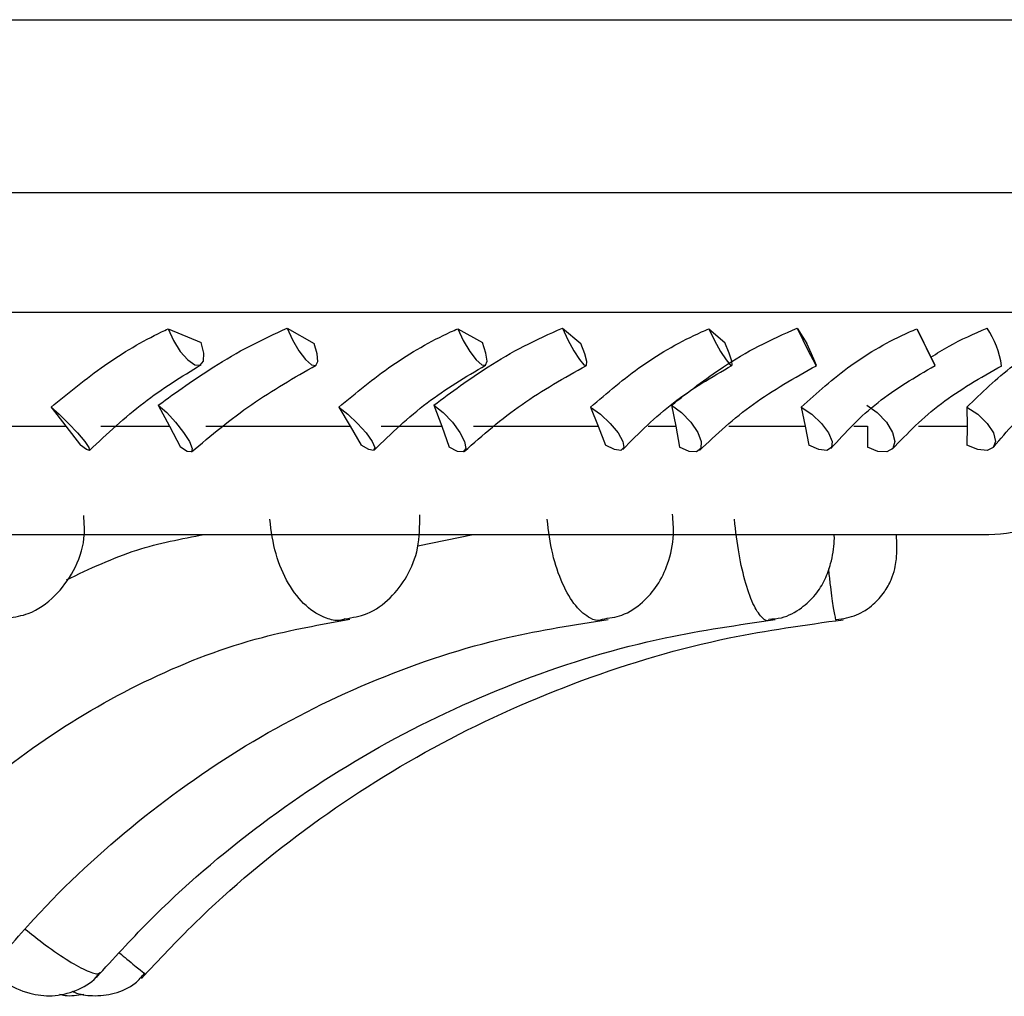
# Model space of a CAD drawing. Header units: millimetres. Extents: x 69 to 135, y 39 to 174.
# Tile 90 of 199: x 74.703 to 75.432, y 118.145 to 118.868. Entities that reach past the tile are written whole.
import ezdxf

# ---------------------------------------------------------------- set-up
doc = ezdxf.new("R2010")
doc.units = ezdxf.units.MM

msp = doc.modelspace()

# ---------------------------------------------------------------- linework, layer by layer
at = {"color": 7, "linetype": 'Continuous', "lineweight": 25}
for p, q in [((71.77203, 118.86784), (75.73189, 118.86784)), ((74.81284, 118.63894), (74.83727, 118.62869)), ((74.90102, 118.63939), (74.9211, 118.62811)), ((75.02739, 118.63894), (75.04568, 118.62869)), ((75.10495, 118.63939), (75.11866, 118.62811)), ((75.21352, 118.63894), (75.22531, 118.62869)), ((75.27895, 118.63939), (75.28601, 118.62811)), ((75.36759, 118.63894), (75.37267, 118.62869)), ((74.72601, 118.58088), (74.73708, 118.56671)), ((74.80548, 118.58237), (74.81386, 118.56671)), ((74.9392, 118.58088), (74.94776, 118.56671)), ((75.00969, 118.58237), (75.01554, 118.56671)), ((75.12569, 118.58088), (75.13156, 118.56671)), ((75.18582, 118.58237), (75.18903, 118.56671)), ((75.28184, 118.58088), (75.2849, 118.56671)), ((75.40461, 118.58088), (75.4048, 118.56671)), ((74.61767, 118.56671), (74.73708, 118.56671)), ((74.73708, 118.56671), (74.74784, 118.5528)), ((74.76287, 118.56671), (74.81386, 118.56671)), ((74.81386, 118.56671), (74.82188, 118.55132)), ((74.84079, 118.56671), (74.94776, 118.56671)), ((74.94776, 118.56671), (74.95594, 118.5528)), ((74.97062, 118.56671), (75.01554, 118.56671)), ((75.01554, 118.56671), (75.02098, 118.55132)), ((75.03911, 118.56671), (75.13156, 118.56671)), ((75.13156, 118.56671), (75.137, 118.5528)), ((75.16857, 118.56671), (75.18903, 118.56671)), ((75.18903, 118.56671), (75.19178, 118.55132)), ((75.22815, 118.56671), (75.2849, 118.56671)), ((75.2849, 118.56671), (75.2875, 118.5528)), ((75.32084, 118.56671), (75.33094, 118.56671)), ((75.33094, 118.56671), (75.33095, 118.55132)), ((75.36869, 118.56671), (75.4048, 118.56671)), ((75.4048, 118.56671), (75.40451, 118.5528)), ((71.71732, 118.48655), (75.41645, 118.48655)), ((74.9977, 118.47809), (75.03888, 118.48655))]:
    msp.add_line(p, q, dxfattribs=at)
at = {"color": 1, "linetype": 'Continuous', "lineweight": 25}
for p, q in [((71.77203, 118.7399), (75.73189, 118.7399)), ((71.83441, 118.65112), (75.65664, 118.65112))]:
    msp.add_line(p, q, dxfattribs=at)
at = {"color": 7, "linetype": 'Continuous', "lineweight": 25, "flags": 128}
for points in [[(74.81284, 118.63894), (74.81666, 118.63027), (74.82173, 118.62217), (74.82729, 118.61585), (74.83249, 118.61227), (74.83657, 118.61196), (74.8389, 118.61497), (74.83915, 118.62084), (74.83727, 118.62869)], [(74.90102, 118.63939), (74.90487, 118.63069), (74.90962, 118.6225), (74.91457, 118.61604), (74.91898, 118.61227), (74.92218, 118.61176), (74.92371, 118.61458), (74.92333, 118.62032), (74.9211, 118.62811)], [(75.02739, 118.63894), (75.03145, 118.63027), (75.03626, 118.62217), (75.04109, 118.61585), (75.04522, 118.61227), (75.04804, 118.61196), (75.04911, 118.61497), (75.04829, 118.62084), (75.04568, 118.62869)], [(75.10495, 118.63939), (75.109, 118.63069), (75.11344, 118.6225), (75.11762, 118.61604), (75.12091, 118.61227), (75.12281, 118.61176), (75.12306, 118.61458), (75.1216, 118.62032), (75.11866, 118.62811)], [(75.21352, 118.63894), (75.21773, 118.63027), (75.22218, 118.62217), (75.2262, 118.61585), (75.22918, 118.61227), (75.23068, 118.61196), (75.23047, 118.61497), (75.22859, 118.62084), (75.22531, 118.62869)], [(75.27895, 118.63939), (75.28311, 118.63069), (75.28716, 118.6225), (75.29048, 118.61604), (75.29259, 118.61227), (75.29316, 118.61176), (75.29211, 118.61458), (75.28961, 118.62032), (75.28601, 118.62811)], [(75.36759, 118.63894), (75.37188, 118.63027), (75.37589, 118.62217), (75.37901, 118.61585), (75.38079, 118.61227), (75.38094, 118.61196), (75.37946, 118.61497), (75.37655, 118.62084), (75.37267, 118.62869)], [(74.72601, 118.58088), (74.73216, 118.57555), (74.73908, 118.56885), (74.74569, 118.56182), (74.75097, 118.55555), (74.7541, 118.551), (74.75461, 118.54888), (74.75241, 118.54951), (74.74784, 118.5528)], [(74.80548, 118.58237), (74.81177, 118.57685), (74.81838, 118.56977), (74.82429, 118.56221), (74.82859, 118.55534), (74.83061, 118.55024), (74.83004, 118.54768), (74.82698, 118.54806), (74.82188, 118.55132)], [(74.9392, 118.58088), (74.94607, 118.57555), (74.95319, 118.56885), (74.95947, 118.56182), (74.96395, 118.55555), (74.96592, 118.551), (74.96509, 118.54888), (74.96158, 118.54951), (74.95594, 118.5528)], [(75.00969, 118.58237), (75.01664, 118.57685), (75.02341, 118.56977), (75.02897, 118.56221), (75.03245, 118.55534), (75.03332, 118.55024), (75.03144, 118.54768), (75.02711, 118.54806), (75.02098, 118.55132)], [(75.12569, 118.58088), (75.13313, 118.57555), (75.14032, 118.56885), (75.14615, 118.56182), (75.14974, 118.55555), (75.15051, 118.551), (75.14836, 118.54888), (75.14361, 118.54951), (75.137, 118.5528)], [(75.18582, 118.58237), (75.19329, 118.57685), (75.20009, 118.56977), (75.20519, 118.56221), (75.20779, 118.55534), (75.20748, 118.55024), (75.20433, 118.54768), (75.19881, 118.54806), (75.19178, 118.55132)], [(75.28184, 118.58088), (75.2897, 118.57555), (75.29682, 118.56885), (75.3021, 118.56182), (75.30472, 118.55555), (75.30428, 118.551), (75.30084, 118.54888), (75.29494, 118.54951), (75.2875, 118.5528)], [(75.33044, 118.58237), (75.33828, 118.57685), (75.34499, 118.56977), (75.34952, 118.56221), (75.35118, 118.55534), (75.34972, 118.55024), (75.34535, 118.54768), (75.33875, 118.54806), (75.33095, 118.55132)], [(75.40461, 118.58088), (75.41275, 118.57555), (75.41965, 118.56885), (75.42427, 118.56182), (75.42587, 118.55555), (75.42423, 118.551), (75.41958, 118.54888), (75.41265, 118.54951), (75.40451, 118.5528)]]:
    msp.add_lwpolyline(points, dxfattribs=at)
at = {"color": 7, "linetype": 'Continuous', "lineweight": 25}
for centre, radius, start, end in [((75.36589, 118.60263), 0.0651, 7.87636, 34.37471), ((75.41645, 118.63064), 0.1441, 270, 325.23485)]:
    msp.add_arc(centre, radius, start, end, dxfattribs=at)
for points, knots in [([(74.72601, 118.58088), (74.739, 118.59151), (74.76503, 118.6128), (74.79541, 118.63078), (74.81117, 118.63816), (74.81284, 118.63894)], [0, 0, 0, 0, 0.4711, 0.943882, 1, 1, 1, 1]), ([(74.80548, 118.58237), (74.819, 118.59207), (74.84079, 118.60772), (74.87339, 118.62672), (74.89173, 118.63513), (74.90102, 118.63939)], [0, 0, 0, 0, 0.445925, 0.719235, 1, 1, 1, 1]), ([(74.9392, 118.58088), (74.95205, 118.59151), (74.97779, 118.6128), (75.00904, 118.63078), (75.02563, 118.63816), (75.02739, 118.63894)], [0, 0, 0, 0, 0.471099, 0.943891, 1, 1, 1, 1]), ([(75.00969, 118.58237), (75.0228, 118.59207), (75.04394, 118.60772), (75.07651, 118.62672), (75.09539, 118.63513), (75.10495, 118.63939)], [0, 0, 0, 0, 0.445925, 0.719244, 1, 1, 1, 1]), ([(75.12569, 118.58088), (75.13814, 118.59151), (75.16309, 118.6128), (75.1946, 118.63078), (75.2117, 118.63816), (75.21352, 118.63894)], [0, 0, 0, 0, 0.471099, 0.943887, 1, 1, 1, 1]), ([(75.18582, 118.58237), (75.19827, 118.59207), (75.21835, 118.60772), (75.25025, 118.62672), (75.2693, 118.63513), (75.27895, 118.63939)], [0, 0, 0, 0, 0.445917, 0.719235, 1, 1, 1, 1]), ([(75.28184, 118.58088), (75.29365, 118.59151), (75.31732, 118.6128), (75.34848, 118.63078), (75.36576, 118.63816), (75.36759, 118.63894)], [0, 0, 0, 0, 0.471097, 0.943884, 1, 1, 1, 1]), ([(75.37803, 118.61784), (75.38243, 118.62065), (75.39528, 118.62886), (75.40997, 118.63521), (75.41962, 118.63939)], [0, 0, 0, 0, 0.3426206, 1, 1, 1, 1]), ([(75.40461, 118.58088), (75.41555, 118.59151), (75.43748, 118.6128), (75.46768, 118.63078), (75.4848, 118.63816), (75.48662, 118.63894)], [0, 0, 0, 0, 0.471101, 0.943884, 1, 1, 1, 1]), ([(74.7545, 118.54881), (74.76764, 118.56116), (74.79365, 118.58559), (74.8228, 118.60348), (74.83722, 118.61232)], [0, 0, 0, 0, 0.50531, 1, 1, 1, 1]), ([(74.83002, 118.54766), (74.84461, 118.55988), (74.87351, 118.58407), (74.90625, 118.6027), (74.92246, 118.61192)], [0, 0, 0, 0, 0.504987, 1, 1, 1, 1]), ([(74.96543, 118.54905), (74.97811, 118.56127), (75.0032, 118.58545), (75.03322, 118.6032), (75.04807, 118.61198)], [0, 0, 0, 0, 0.505537, 1, 1, 1, 1]), ([(75.0322, 118.54808), (75.04599, 118.56016), (75.07328, 118.58407), (75.10637, 118.60255), (75.12273, 118.61169)], [0, 0, 0, 0, 0.505424, 1, 1, 1, 1]), ([(75.14973, 118.54955), (75.16169, 118.56162), (75.18534, 118.58548), (75.21559, 118.60307), (75.23054, 118.61177)], [0, 0, 0, 0, 0.505646, 1, 1, 1, 1]), ([(75.20644, 118.54877), (75.21914, 118.56069), (75.24427, 118.58425), (75.27699, 118.60253), (75.29317, 118.61157)], [0, 0, 0, 0, 0.505763, 1, 1, 1, 1]), ([(75.3038, 118.55035), (75.31479, 118.56222), (75.33653, 118.5857), (75.36634, 118.60309), (75.38108, 118.61168)], [0, 0, 0, 0, 0.505695, 1, 1, 1, 1]), ([(75.34934, 118.54979), (75.3607, 118.56149), (75.38315, 118.58462), (75.4148, 118.60266), (75.43044, 118.61156)], [0, 0, 0, 0, 0.506069, 1, 1, 1, 1]), ([(75.42462, 118.55147), (75.43443, 118.56311), (75.45383, 118.58612), (75.48255, 118.60324), (75.49674, 118.61171)], [0, 0, 0, 0, 0.5057809, 1, 1, 1, 1]), ([(74.69424, 118.42474), (74.69932, 118.42553), (74.71219, 118.42755), (74.72957, 118.44033), (74.74386, 118.45956), (74.75159, 118.48079), (74.75065, 118.49494), (74.75027, 118.50067)], [0, 0, 0, 0, 0.147509, 0.374301, 0.59928, 0.837766, 1, 1, 1, 1]), ([(74.94376, 118.42408), (74.94937, 118.42502), (74.96188, 118.42711), (74.97798, 118.43894), (74.99082, 118.45568), (74.99913, 118.4769), (74.99926, 118.49282), (74.99933, 118.50112)], [0, 0, 0, 0, 0.161677, 0.360835, 0.555249, 0.768035, 1, 1, 1, 1]), ([(75.13454, 118.42396), (75.13946, 118.4246), (75.15045, 118.42604), (75.16456, 118.43566), (75.1761, 118.44888), (75.18395, 118.46588), (75.18807, 118.48387), (75.18695, 118.49649), (75.1865, 118.5015)], [0, 0, 0, 0, 0.1404152, 0.3137203, 0.4746341, 0.646323, 0.8593122, 1, 1, 1, 1]), ([(74.73755, 118.453), (74.7547, 118.46113), (74.7878, 118.47683), (74.82274, 118.48339), (74.83957, 118.48655)], [0, 0, 0, 0, 0.518292, 1, 1, 1, 1]), ([(75.25785, 118.42382), (75.26102, 118.42402), (75.26974, 118.42459), (75.28189, 118.43144), (75.29268, 118.44148), (75.29986, 118.45305), (75.30446, 118.46655), (75.30655, 118.47743), (75.30644, 118.48509), (75.30642, 118.48655)], [0, 0, 0, 0, 0.104935, 0.288597, 0.448215, 0.597277, 0.745908, 0.951829, 1, 1, 1, 1]), ([(75.30798, 118.4235), (75.31308, 118.42429), (75.32307, 118.42584), (75.33505, 118.43396), (75.34349, 118.44323), (75.34856, 118.45243), (75.35123, 118.46053), (75.3523, 118.46689), (75.35263, 118.47132), (75.35276, 118.47638), (75.35272, 118.48088), (75.35252, 118.48577), (75.35249, 118.48655)], [0, 0, 0, 0, 0.164114, 0.32222, 0.454135, 0.565852, 0.658173, 0.729305, 0.77789, 0.831666, 0.973155, 1, 1, 1, 1]), ([(74.55083, 118.16439), (74.56105, 118.17819), (74.59127, 118.21902), (74.64756, 118.27842), (74.72095, 118.33727), (74.79976, 118.38211), (74.87587, 118.41105), (74.92576, 118.41988), (74.94745, 118.42372)], [0, 0, 0, 0, 0.096109, 0.284314, 0.472908, 0.662408, 0.853261, 1, 1, 1, 1]), ([(74.67769, 118.16061), (74.68937, 118.17444), (74.72414, 118.21562), (74.78926, 118.27581), (74.87477, 118.33571), (74.96698, 118.38141), (75.05579, 118.41073), (75.11394, 118.41971), (75.13888, 118.42357)], [0, 0, 0, 0, 0.095848, 0.285437, 0.47534, 0.665704, 0.856594, 1, 1, 1, 1]), ([(74.7596, 118.15845), (74.77224, 118.17231), (74.80997, 118.2137), (74.88082, 118.27434), (74.9741, 118.33478), (75.07478, 118.38091), (75.17179, 118.41052), (75.23533, 118.4196), (75.26258, 118.42349)], [0, 0, 0, 0, 0.0956841, 0.2857753, 0.476048, 0.6664465, 0.8569709, 1, 1, 1, 1]), ([(74.79294, 118.15763), (74.80597, 118.1715), (74.84491, 118.21297), (74.91808, 118.27377), (75.0145, 118.33441), (75.11858, 118.38068), (75.21894, 118.41042), (75.2847, 118.41955), (75.31294, 118.42346)], [0, 0, 0, 0, 0.095617, 0.285823, 0.476145, 0.666472, 0.8568, 1, 1, 1, 1]), ([(74.67975, 118.16298), (74.68353, 118.16034), (74.69354, 118.15338), (74.70766, 118.14654), (74.72736, 118.14389), (74.74456, 118.14811), (74.75709, 118.15491), (74.76138, 118.16115), (74.76226, 118.16244)], [0, 0, 0, 0, 0.149939, 0.396597, 0.574509, 0.763459, 0.951096, 1, 1, 1, 1]), ([(74.74156, 118.14827), (74.74214, 118.14801), (74.74684, 118.14594), (74.75764, 118.14429), (74.77327, 118.14605), (74.78727, 118.15208), (74.79334, 118.15913), (74.79564, 118.1618)], [0, 0, 0, 0, 0.032062, 0.262259, 0.534497, 0.823465, 1, 1, 1, 1]), ([(74.73226, 118.14617), (74.73364, 118.1458), (74.73937, 118.14424), (74.74555, 118.14536), (74.75025, 118.14621)], [0, 0, 0, 0, 0.240811, 1, 1, 1, 1])]:
    msp.add_open_spline(points, degree=3, knots=knots, dxfattribs=at)
at = {"color": 1, "linetype": 'Continuous', "lineweight": 25}
for points, knots in [([(74.94367, 118.42401), (74.9424, 118.42357), (74.93803, 118.42207), (74.92802, 118.42473), (74.91458, 118.43252), (74.90146, 118.44947), (74.89158, 118.47195), (74.88928, 118.48908), (74.8881, 118.49779)], [0, 0, 0, 0, 0.052295, 0.179255, 0.382484, 0.585946, 0.78949, 1, 1, 1, 1]), ([(75.13452, 118.4236), (75.13396, 118.42334), (75.13122, 118.42208), (75.12436, 118.42482), (75.11455, 118.43249), (75.10467, 118.44948), (75.09693, 118.47195), (75.09474, 118.48908), (75.09363, 118.49779)], [0, 0, 0, 0, 0.03319, 0.162716, 0.370041, 0.5776, 0.785248, 1, 1, 1, 1]), ([(75.25786, 118.42327), (75.25771, 118.42315), (75.2564, 118.42207), (75.25263, 118.4249), (75.24689, 118.43246), (75.24067, 118.44949), (75.23539, 118.47195), (75.23343, 118.48908), (75.23244, 118.49779)], [0, 0, 0, 0, 0.01707, 0.148753, 0.359531, 0.570554, 0.781666, 1, 1, 1, 1]), ([(75.3081, 118.42297), (75.3081, 118.42296), (75.308, 118.42206), (75.30723, 118.42498), (75.3058, 118.43257), (75.30391, 118.44621), (75.30266, 118.45739), (75.30225, 118.46108)], [0, 0, 0, 0, 0.003165, 0.202911, 0.522621, 0.842683, 1, 1, 1, 1]), ([(74.70695, 118.19431), (74.71113, 118.19092), (74.72181, 118.18228), (74.73774, 118.17135), (74.75211, 118.16318), (74.76027, 118.16052), (74.76201, 118.16175), (74.76263, 118.16218)], [0, 0, 0, 0, 0.154036, 0.392903, 0.631695, 0.870571, 1, 1, 1, 1]), ([(74.77671, 118.17671), (74.77863, 118.17509), (74.78563, 118.16917), (74.7927, 118.16352), (74.79658, 118.16065), (74.79612, 118.16132), (74.79609, 118.16137)], [0, 0, 0, 0, 0.153429, 0.561162, 0.969036, 1, 1, 1, 1])]:
    msp.add_open_spline(points, degree=3, knots=knots, dxfattribs=at)

doc.saveas('drawing.dxf')
